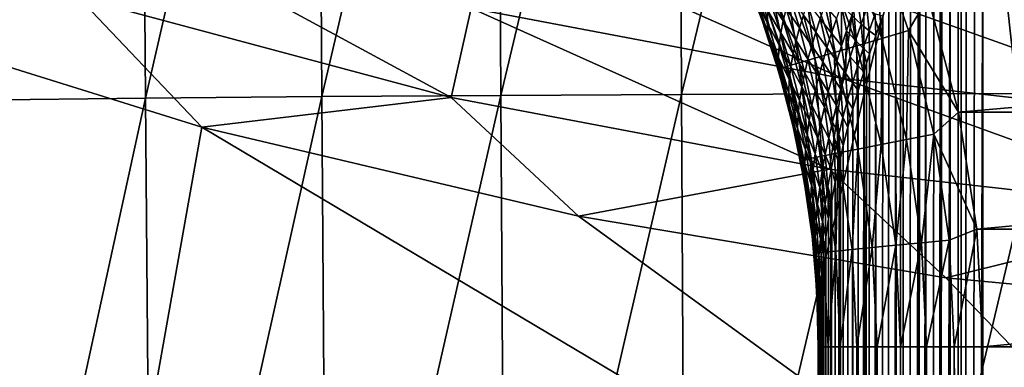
# Model space of a CAD drawing. Header units: metres. Extents: x -105 to 105, y -68 to 103.
# Tile 221 of 256: x -7.68 to -2.9, y 18.58 to 20.27. Entities that reach past the tile are written whole.
import ezdxf

# ---------------------------------------------------------------- set-up
doc = ezdxf.new("R2010")
doc.units = ezdxf.units.M
doc.layers.add('solid_FIT-BATH-150_SW0001', color=7, linetype='CONTINUOUS')
doc.layers.add('solid_FIT-BATH-150_SW0001_01', color=7, linetype='CONTINUOUS')

msp = doc.modelspace()

# ---------------------------------------------------------------- linework, layer by layer
at = {"layer": 'solid_FIT-BATH-150_SW0001'}
for points in [[(-7.943678, 23.49818, -16.820822), (-7.097197, 23.508335, -16.935984), (-7.913251, 19.874887, -16.101894)], [(-7.097197, 23.508335, -16.935984), (-7.070155, 19.884268, -16.213219), (-7.913251, 19.874887, -16.101894)], [(-7.097197, 23.508335, -16.935984), (-6.236681, 23.516495, -17.027842), (-7.070155, 19.884268, -16.213219)], [(-6.236681, 23.516495, -17.027842), (-6.21305, 19.891808, -16.301992), (-7.070155, 19.884268, -16.213219)], [(-6.236681, 23.516495, -17.027842), (-5.363842, 23.522774, -17.098143), (-6.21305, 19.891808, -16.301992)], [(-5.363842, 23.522774, -17.098143), (-5.343644, 19.89761, -16.369928), (-6.21305, 19.891808, -16.301992)], [(-5.363842, 23.522774, -17.098143), (-4.481039, 23.527409, -17.149679), (-5.343644, 19.89761, -16.369928)], [(-4.481039, 23.527409, -17.149679), (-4.464282, 19.901892, -16.419725), (-5.343644, 19.89761, -16.369928)], [(-4.481039, 23.527409, -17.149679), (-3.590696, 23.530645, -17.185349), (-4.464282, 19.901892, -16.419725)], [(-3.590696, 23.530645, -17.185349), (-3.577376, 19.904884, -16.454187), (-4.464282, 19.901892, -16.419725)], [(-3.590696, 23.530645, -17.185349), (-2.69524, 23.532732, -17.20805), (-3.577376, 19.904884, -16.454187)], [(-2.69524, 23.532732, -17.20805), (-2.685336, 19.906815, -16.47612), (-3.577376, 19.904884, -16.454187)], [(-3.138919, -33.664112, 59.808655), (-3, 21.43195, 59.796501), (-3, -33.664112, 59.796501)], [(-3.039345, 21.345621, 59.79747), (-3, 21.43195, 59.796501), (-3.138919, -33.664112, 59.808655)], [(3, -33.664112, 59.796501), (-3, 21.43195, 59.796501), (-1.503199, 21.284964, 59.796501)], [(3, -33.664112, 59.796501), (-3, -33.664112, 59.796501), (-3, 21.43195, 59.796501)], [(-3.079806, 21.25662, 59.800491), (-3.039345, 21.345621, 59.79747), (-3.138919, -33.664112, 59.808655)], [(-3.104392, 21.202333, 59.803341), (-3.079806, 21.25662, 59.800491), (-3.138919, -33.664112, 59.808655)], [(-3.120061, 21.167622, 59.805561), (-3.104392, 21.202333, 59.803341), (-3.138919, -33.664112, 59.808655)], [(-3.160007, 21.078621, 59.812668), (-3.120061, 21.167622, 59.805561), (-3.138919, -33.664112, 59.808655)], [(-3.160007, 21.078621, 59.812668), (-3.138919, -33.664112, 59.808655), (-3.273747, -33.664112, 59.844795)], [(-3.199542, 20.989618, 59.821785), (-3.160007, 21.078621, 59.812668), (-3.273747, -33.664112, 59.844795)], [(-8.388124, 20.238693, 16.076338), (-7.394466, 20.372494, 16.101923), (-9.165602, 20.994112, 16.107395)], [(-3.207005, 20.972694, 59.823746), (-3.199542, 20.989618, 59.821785), (-3.273747, -33.664112, 59.844795)], [(-3.238563, 20.90062, 59.832901), (-3.207005, 20.972694, 59.823746), (-3.273747, -33.664112, 59.844795)], [(-3.27697, 20.811617, 59.845978), (-3.238563, 20.90062, 59.832901), (-3.273747, -33.664112, 59.844795)], [(-7.394466, 20.372494, 16.101923), (-5.584608, 19.8869, 16.097593), (-7.265353, 20.798176, 16.18121)], [(-5.584608, 19.8869, 16.097593), (-5.487766, 20.320894, 16.177002), (-7.265353, 20.798176, 16.18121)], [(-3.618986, 20.40415, 16.301832), (-1.823232, 20.202555, 16.300066), (-3.559834, 20.81053, 16.475449)], [(-1.823232, 20.202555, 16.300066), (-1.793335, 20.612017, 16.473705), (-3.559834, 20.81053, 16.475449)], [(-3.27697, 20.811617, 59.845978), (-3.273747, -33.664112, 59.844795), (-3.400242, -33.664112, 59.90382)], [(-3.306085, 20.743034, 59.857372), (-3.27697, 20.811617, 59.845978), (-3.400242, -33.664112, 59.90382)], [(-5.487766, 20.320894, 16.177002), (-3.681095, 19.978985, 16.173971), (-5.394389, 20.74041, 16.304796)], [(-3.681095, 19.978985, 16.173971), (-3.618986, 20.40415, 16.301832), (-5.394389, 20.74041, 16.304796)], [(-3.314666, 20.722614, 59.860985), (-3.306085, 20.743034, 59.857372), (-3.400242, -33.664112, 59.90382)], [(-3.658353, 20.652924, 72.748207), (-3.491257, 20.174715, 72.748207), (-3.533352, 20.703457, 72.784348)], [(-3.533352, 20.703457, 72.784348), (-3.361987, 20.213028, 72.784348), (-3.266659, 20.375042, 72.796501)], [(-3.491257, 20.174715, 72.748207), (-3.361987, 20.213028, 72.784348), (-3.533352, 20.703457, 72.784348)], [(-3.351551, 20.633612, 59.877884), (-3.314666, 20.722614, 59.860985), (-3.400242, -33.664112, 59.90382)], [(-3.775627, 20.605515, 72.689178), (-3.612537, 20.138769, 72.689178), (-3.658353, 20.652924, 72.748207)], [(-3.612537, 20.138769, 72.689178), (-3.491257, 20.174715, 72.748207), (-3.658353, 20.652924, 72.748207)], [(-3.387532, 20.544605, 59.896629), (-3.351551, 20.633612, 59.877884), (-3.400242, -33.664112, 59.90382)], [(-3.881603, 20.562672, 72.60907), (-3.722134, 20.106287, 72.60907), (-3.775627, 20.605515, 72.689178)], [(-3.722134, 20.106287, 72.60907), (-3.612537, 20.138769, 72.689178), (-3.775627, 20.605515, 72.689178)], [(-3.973056, 20.5257, 72.510307), (-3.816711, 20.078255, 72.510307), (-3.881603, 20.562672, 72.60907)], [(-3.816711, 20.078255, 72.510307), (-3.722134, 20.106287, 72.60907), (-3.881603, 20.562672, 72.60907)], [(-3.399937, 20.513348, 59.903645), (-3.387532, 20.544605, 59.896629), (-3.400242, -33.664112, 59.90382)], [(-4.169939, 20.513206, 71.996498), (-4.13597, 20.430054, 60.5965), (-4.072755, 20.261827, 60.5965)], [(-4.072744, 20.261797, 71.996498), (-4.169939, 20.513206, 71.996498), (-4.072755, 20.261827, 60.5965)], [(-4.135134, 20.460176, 72.13446), (-4.169939, 20.513206, 71.996498), (-4.072744, 20.261797, 71.996498)], [(-4.101781, 20.47366, 72.269333), (-3.949833, 20.038801, 72.269333), (-4.047202, 20.495726, 72.395897)], [(-4.047202, 20.495726, 72.395897), (-3.893389, 20.055529, 72.395897), (-3.973056, 20.5257, 72.510307)], [(-3.949833, 20.038801, 72.269333), (-3.893389, 20.055529, 72.395897), (-4.047202, 20.495726, 72.395897)], [(-3.893389, 20.055529, 72.395897), (-3.816711, 20.078255, 72.510307), (-3.973056, 20.5257, 72.510307)], [(-3.422517, 20.455601, 59.917179), (-3.399937, 20.513348, 59.903645), (-3.400242, -33.664112, 59.90382)], [(-4.101781, 20.47366, 72.269333), (-4.135134, 20.460176, 72.13446), (-3.984325, 20.028578, 72.13446)], [(-3.984325, 20.028578, 72.13446), (-4.135134, 20.460176, 72.13446), (-4.072744, 20.261797, 71.996498)], [(-4.101781, 20.47366, 72.269333), (-3.984325, 20.028578, 72.13446), (-3.949833, 20.038801, 72.269333)], [(-3.422517, 20.455601, 59.917179), (-3.400242, -33.664112, 59.90382), (-3.514551, -33.664112, 59.983936)], [(-3.456415, 20.366594, 59.939472), (-3.422517, 20.455601, 59.917179), (-3.514551, -33.664112, 59.983936)], [(-4.105176, 20.365395, 60.530922), (-4.072755, 20.261827, 60.5965), (-4.13597, 20.430054, 60.5965)], [(-4.110039, 20.419476, 60.474384), (-4.048344, 20.25152, 60.480038), (-4.105176, 20.365395, 60.530922)], [(-4.04565, 20.308069, 60.433167), (-4.048344, 20.25152, 60.480038), (-4.110039, 20.419476, 60.474384)], [(-4.024976, 20.418398, 60.357761), (-3.970709, 20.260544, 60.363071), (-4.037427, 20.36363, 60.392845)], [(-3.955734, 20.318844, 60.330616), (-3.970709, 20.260544, 60.363071), (-4.024976, 20.418398, 60.357761)], [(-3.681095, 19.978985, 16.173971), (-1.854612, 19.774136, 16.172163), (-3.618986, 20.40415, 16.301832)], [(-1.854612, 19.774136, 16.172163), (-1.823232, 20.202555, 16.300066), (-3.618986, 20.40415, 16.301832)], [(-8.388124, 20.238693, 16.076338), (-6.796198, 19.743778, 16.071878), (-7.394466, 20.372494, 16.101923)], [(-6.796198, 19.743778, 16.071878), (-5.584608, 19.8869, 16.097593), (-7.394466, 20.372494, 16.101923)], [(-4.105176, 20.365395, 60.530922), (-4.043744, 20.193676, 60.53442), (-4.072755, 20.261827, 60.5965)], [(-4.048344, 20.25152, 60.480038), (-4.043744, 20.193676, 60.53442), (-4.105176, 20.365395, 60.530922)], [(-4.037427, 20.36363, 60.392845), (-3.982534, 20.201628, 60.398952), (-4.04565, 20.308069, 60.433167)], [(-3.970709, 20.260544, 60.363071), (-3.982534, 20.201628, 60.398952), (-4.037427, 20.36363, 60.392845)], [(-3.938222, 20.376577, 60.300564), (-3.891243, 20.225557, 60.302662), (-3.955734, 20.318844, 60.330616)], [(-3.872433, 20.287115, 60.272663), (-3.891243, 20.225557, 60.302662), (-3.938222, 20.376577, 60.300564)], [(-3.851849, 20.348207, 60.243679), (-3.812212, 20.204699, 60.24231), (-3.872433, 20.287115, 60.272663)], [(-3.790843, 20.269894, 60.212635), (-3.812212, 20.204699, 60.24231), (-3.851849, 20.348207, 60.243679)], [(-3.609631, 20.359186, 60.057022), (-3.592223, 20.242872, 60.050213), (-3.636838, 20.285477, 60.085247)], [(-3.563941, 20.321604, 60.022472), (-3.592223, 20.242872, 60.050213), (-3.609631, 20.359186, 60.057022)], [(-3.486953, 20.283638, 59.961777), (-3.456415, 20.366594, 59.939472), (-3.514551, -33.664112, 59.983936)], [(-3.361987, 20.213028, 72.784348), (-3.118485, 19.815269, 72.796501), (-3.266659, 20.375042, 72.796501)], [(-5.584608, 19.8869, 16.097593), (-3.745571, 19.53912, 16.094471), (-5.487766, 20.320894, 16.177002)], [(-3.745571, 19.53912, 16.094471), (-3.681095, 19.978985, 16.173971), (-5.487766, 20.320894, 16.177002)], [(-4.04565, 20.308069, 60.433167), (-3.99035, 20.141989, 60.439388), (-4.048344, 20.25152, 60.480038)], [(-3.982534, 20.201628, 60.398952), (-3.99035, 20.141989, 60.439388), (-4.04565, 20.308069, 60.433167)], [(-3.955734, 20.318844, 60.330616), (-3.908015, 20.163517, 60.334183), (-3.970709, 20.260544, 60.363071)], [(-3.891243, 20.225557, 60.302662), (-3.908015, 20.163517, 60.334183), (-3.955734, 20.318844, 60.330616)], [(-3.767999, 20.334728, 60.183563), (-3.735788, 20.199499, 60.179279), (-3.790843, 20.269894, 60.212635)], [(-3.712271, 20.268764, 60.149624), (-3.735788, 20.199499, 60.179279), (-3.767999, 20.334728, 60.183563)], [(-3.687335, 20.337807, 60.120621), (-3.686909, 20.137722, 60.144367), (-3.712271, 20.268764, 60.149624)], [(-3.687335, 20.337807, 60.120621), (-3.662585, 20.211668, 60.11438), (-3.686909, 20.137722, 60.144367)], [(-3.636838, 20.285477, 60.085247), (-3.662585, 20.211668, 60.11438), (-3.687335, 20.337807, 60.120621)], [(-3.563941, 20.321604, 60.022472), (-3.553489, 20.210482, 60.017349), (-3.592223, 20.242872, 60.050213)], [(-3.523806, 20.294342, 59.990494), (-3.553489, 20.210482, 60.017349), (-3.563941, 20.321604, 60.022472)], [(-3.523806, 20.294342, 59.990494), (-3.520604, 20.188581, 59.989071), (-3.553489, 20.210482, 60.017349)], [(-3.523806, 20.294342, 59.990494), (-3.486953, 20.283638, 59.961777), (-3.520604, 20.188581, 59.989071)], [(-4.043744, 20.193676, 60.53442), (-4.015948, 20.091328, 60.5965), (-4.072755, 20.261827, 60.5965)], [(-4.072744, 20.261797, 71.996498), (-4.072755, 20.261827, 60.5965), (-4.015948, 20.091328, 60.5965)], [(-3.989966, 20.005278, 71.996498), (-4.072744, 20.261797, 71.996498), (-4.015948, 20.091328, 60.5965)], [(-3.984325, 20.028578, 72.13446), (-4.072744, 20.261797, 71.996498), (-3.989966, 20.005278, 71.996498)], [(-4.048344, 20.25152, 60.480038), (-3.99299, 20.081465, 60.485413), (-4.043744, 20.193676, 60.53442)], [(-3.99035, 20.141989, 60.439388), (-3.99299, 20.081465, 60.485413), (-4.048344, 20.25152, 60.480038)], [(-3.970709, 20.260544, 60.363071), (-3.922353, 20.100964, 60.367908), (-3.982534, 20.201628, 60.398952)], [(-3.908015, 20.163517, 60.334183), (-3.922353, 20.100964, 60.367908), (-3.970709, 20.260544, 60.363071)], [(-3.872433, 20.287115, 60.272663), (-3.832025, 20.13912, 60.272785), (-3.891243, 20.225557, 60.302662)], [(-3.812212, 20.204699, 60.24231), (-3.832025, 20.13912, 60.272785), (-3.872433, 20.287115, 60.272663)], [(-3.790843, 20.269894, 60.212635), (-3.757896, 20.129967, 60.209618), (-3.812212, 20.204699, 60.24231)], [(-3.735788, 20.199499, 60.179279), (-3.757896, 20.129967, 60.209618), (-3.790843, 20.269894, 60.212635)], [(-3.712271, 20.268764, 60.149624), (-3.686909, 20.137722, 60.144367), (-3.735788, 20.199499, 60.179279)], [(-3.636838, 20.285477, 60.085247), (-3.619047, 20.164099, 60.079105), (-3.662585, 20.211668, 60.11438)], [(-3.592223, 20.242872, 60.050213), (-3.619047, 20.164099, 60.079105), (-3.636838, 20.285477, 60.085247)], [(-3.520604, 20.188581, 59.989071), (-3.486953, 20.283638, 59.961777), (-3.514551, -33.664112, 59.983936)], [(-15.038146, 15.678449, 16.034233), (-7.519073, 15.67835, 16.032923), (-8.388124, 20.238693, 16.076338)], [(-7.519073, 15.67835, 16.032923), (-6.796198, 19.743778, 16.071878), (-8.388124, 20.238693, 16.076338)], [(-3.982534, 20.201628, 60.398952), (-3.933695, 20.037851, 60.404644), (-3.99035, 20.141989, 60.439388)], [(-3.922353, 20.100964, 60.367908), (-3.933695, 20.037851, 60.404644), (-3.982534, 20.201628, 60.398952)], [(-3.891243, 20.225557, 60.302662), (-3.850125, 20.073137, 60.304337), (-3.908015, 20.163517, 60.334183)], [(-3.832025, 20.13912, 60.272785), (-3.850125, 20.073137, 60.304337), (-3.891243, 20.225557, 60.302662)], [(-3.812212, 20.204699, 60.24231), (-3.778566, 20.060144, 60.240723), (-3.832025, 20.13912, 60.272785)], [(-3.757896, 20.129967, 60.209618), (-3.778566, 20.060144, 60.240723), (-3.812212, 20.204699, 60.24231)], [(-3.735788, 20.199499, 60.179279), (-3.709836, 20.063614, 60.175182), (-3.757896, 20.129967, 60.209618)], [(-3.686909, 20.137722, 60.144367), (-3.709836, 20.063614, 60.175182), (-3.735788, 20.199499, 60.179279)], [(-3.662585, 20.211668, 60.11438), (-3.66839, 20.006348, 60.140076), (-3.686909, 20.137722, 60.144367)], [(-3.662585, 20.211668, 60.11438), (-3.644432, 20.085266, 60.109081), (-3.66839, 20.006348, 60.140076)], [(-3.619047, 20.164099, 60.079105), (-3.644432, 20.085266, 60.109081), (-3.662585, 20.211668, 60.11438)], [(-3.592223, 20.242872, 60.050213), (-3.581747, 20.126617, 60.045589), (-3.619047, 20.164099, 60.079105)], [(-3.553489, 20.210482, 60.017349), (-3.581747, 20.126617, 60.045589), (-3.592223, 20.242872, 60.050213)], [(-3.553489, 20.210482, 60.017349), (-3.550731, 20.099577, 60.016247), (-3.581747, 20.126617, 60.045589)], [(-3.553489, 20.210482, 60.017349), (-3.520604, 20.188581, 59.989071), (-3.550731, 20.099577, 60.016247)], [(-3.491257, 20.174715, 72.748207), (-3.370791, 19.682684, 72.748207), (-3.361987, 20.213028, 72.784348)], [(-3.370791, 19.682684, 72.748207), (-3.238442, 19.708426, 72.784348), (-3.361987, 20.213028, 72.784348)], [(-3.361987, 20.213028, 72.784348), (-3.238442, 19.708426, 72.784348), (-3.118485, 19.815269, 72.796501)], [(-4.043744, 20.193676, 60.53442), (-3.9889, 20.019802, 60.537758), (-4.015948, 20.091328, 60.5965)], [(-3.99299, 20.081465, 60.485413), (-3.9889, 20.019802, 60.537758), (-4.043744, 20.193676, 60.53442)], [(-3.908015, 20.163517, 60.334183), (-3.866263, 20.006731, 60.337368), (-3.922353, 20.100964, 60.367908)], [(-3.850125, 20.073137, 60.304337), (-3.866263, 20.006731, 60.337368), (-3.908015, 20.163517, 60.334183)], [(-3.619047, 20.164099, 60.079105), (-3.608558, 20.042736, 60.075142), (-3.644432, 20.085266, 60.109081)], [(-3.581747, 20.126617, 60.045589), (-3.608558, 20.042736, 60.075142), (-3.619047, 20.164099, 60.079105)], [(-3.520604, 20.188581, 59.989071), (-3.514551, -33.664112, 59.983936), (-3.613194, -33.664112, 60.082699)], [(-3.550731, 20.099577, 60.016247), (-3.520604, 20.188581, 59.989071), (-3.613194, -33.664112, 60.082699)], [(-3.612537, 20.138769, 72.689178), (-3.494959, 19.658535, 72.689178), (-3.491257, 20.174715, 72.748207)], [(-3.494959, 19.658535, 72.689178), (-3.370791, 19.682684, 72.748207), (-3.491257, 20.174715, 72.748207)], [(-3.99035, 20.141989, 60.439388), (-3.941273, 19.974092, 60.445251), (-3.99299, 20.081465, 60.485413)], [(-3.933695, 20.037851, 60.404644), (-3.941273, 19.974092, 60.445251), (-3.99035, 20.141989, 60.439388)], [(-3.922353, 20.100964, 60.367908), (-3.880075, 19.939875, 60.372383), (-3.933695, 20.037851, 60.404644)], [(-3.866263, 20.006731, 60.337368), (-3.880075, 19.939875, 60.372383), (-3.922353, 20.100964, 60.367908)], [(-3.832025, 20.13912, 60.272785), (-3.797715, 19.990007, 60.272732), (-3.850125, 20.073137, 60.304337)], [(-3.778566, 20.060144, 60.240723), (-3.797715, 19.990007, 60.272732), (-3.832025, 20.13912, 60.272785)], [(-3.816711, 20.078255, 72.510307), (-3.703995, 19.61788, 72.510307), (-3.722134, 20.106287, 72.60907)], [(-3.757896, 20.129967, 60.209618), (-3.731361, 19.989307, 60.206841), (-3.778566, 20.060144, 60.240723)], [(-3.709836, 20.063614, 60.175182), (-3.731361, 19.989307, 60.206841), (-3.757896, 20.129967, 60.209618)], [(-3.722134, 20.106287, 72.60907), (-3.607166, 19.636713, 72.60907), (-3.612537, 20.138769, 72.689178)], [(-3.703995, 19.61788, 72.510307), (-3.607166, 19.636713, 72.60907), (-3.722134, 20.106287, 72.60907)], [(-3.686909, 20.137722, 60.144367), (-3.66839, 20.006348, 60.140076), (-3.709836, 20.063614, 60.175182)], [(-3.607166, 19.636713, 72.60907), (-3.494959, 19.658535, 72.689178), (-3.612537, 20.138769, 72.689178)], [(-3.581747, 20.126617, 60.045589), (-3.579441, 20.010572, 60.044914), (-3.608558, 20.042736, 60.075142)], [(-3.581747, 20.126617, 60.045589), (-3.550731, 20.099577, 60.016247), (-3.565638, 20.053926, 60.030769)], [(-3.581747, 20.126617, 60.045589), (-3.565638, 20.053926, 60.030769), (-3.579441, 20.010572, 60.044914)], [(-3.9889, 20.019802, 60.537758), (-3.965631, 19.9188, 60.5965), (-4.015948, 20.091328, 60.5965)], [(-3.989966, 20.005278, 71.996498), (-4.015948, 20.091328, 60.5965), (-3.965631, 19.9188, 60.5965)], [(-3.99299, 20.081465, 60.485413), (-3.944063, 19.90955, 60.490509), (-3.9889, 20.019802, 60.537758)], [(-3.941273, 19.974092, 60.445251), (-3.944063, 19.90955, 60.490509), (-3.99299, 20.081465, 60.485413)], [(-3.949833, 20.038801, 72.269333), (-3.840287, 19.591373, 72.269333), (-3.893389, 20.055529, 72.395897)], [(-3.893389, 20.055529, 72.395897), (-3.782499, 19.602613, 72.395897), (-3.816711, 20.078255, 72.510307)], [(-3.840287, 19.591373, 72.269333), (-3.782499, 19.602613, 72.395897), (-3.893389, 20.055529, 72.395897)], [(-3.850125, 20.073137, 60.304337), (-3.815194, 19.919537, 60.305855), (-3.866263, 20.006731, 60.337368)], [(-3.797715, 19.990007, 60.272732), (-3.815194, 19.919537, 60.305855), (-3.850125, 20.073137, 60.304337)], [(-3.782499, 19.602613, 72.395897), (-3.703995, 19.61788, 72.510307), (-3.816711, 20.078255, 72.510307)], [(-3.778566, 20.060144, 60.240723), (-3.751448, 19.914783, 60.239391), (-3.797715, 19.990007, 60.272732)], [(-3.731361, 19.989307, 60.206841), (-3.751448, 19.914783, 60.239391), (-3.778566, 20.060144, 60.240723)], [(-3.709836, 20.063614, 60.175182), (-3.690922, 19.927324, 60.172054), (-3.731361, 19.989307, 60.206841)], [(-3.66839, 20.006348, 60.140076), (-3.690922, 19.927324, 60.172054), (-3.709836, 20.063614, 60.175182)], [(-3.644432, 20.085266, 60.109081), (-3.6339, 19.95883, 60.105919), (-3.66839, 20.006348, 60.140076)], [(-3.608558, 20.042736, 60.075142), (-3.6339, 19.95883, 60.105919), (-3.644432, 20.085266, 60.109081)], [(-3.565638, 20.053926, 60.030769), (-3.550731, 20.099577, 60.016247), (-3.613194, -33.664112, 60.082699)], [(-3.579441, 20.010572, 60.044914), (-3.565638, 20.053926, 60.030769), (-3.613194, -33.664112, 60.082699)], [(-3.984325, 20.028578, 72.13446), (-3.989966, 20.005278, 71.996498), (-3.921873, 19.744476, 71.996498)], [(-3.989966, 20.005278, 71.996498), (-3.965631, 19.9188, 60.5965), (-3.921877, 19.744492, 60.5965)], [(-3.921873, 19.744476, 71.996498), (-3.989966, 20.005278, 71.996498), (-3.921877, 19.744492, 60.5965)], [(-3.9889, 20.019802, 60.537758), (-3.940729, 19.844025, 60.540936), (-3.965631, 19.9188, 60.5965)], [(-3.944063, 19.90955, 60.490509), (-3.940729, 19.844025, 60.540936), (-3.9889, 20.019802, 60.537758)], [(-3.949833, 20.038801, 72.269333), (-3.984325, 20.028578, 72.13446), (-3.875601, 19.584505, 72.13446)], [(-3.875601, 19.584505, 72.13446), (-3.984325, 20.028578, 72.13446), (-3.921873, 19.744476, 71.996498)], [(-3.949833, 20.038801, 72.269333), (-3.875601, 19.584505, 72.13446), (-3.840287, 19.591373, 72.269333)], [(-3.933695, 20.037851, 60.404644), (-3.891061, 19.872524, 60.409981), (-3.941273, 19.974092, 60.445251)], [(-3.880075, 19.939875, 60.372383), (-3.891061, 19.872524, 60.409981), (-3.933695, 20.037851, 60.404644)], [(-3.866263, 20.006731, 60.337368), (-3.830776, 19.848709, 60.340374), (-3.880075, 19.939875, 60.372383)], [(-3.815194, 19.919537, 60.305855), (-3.830776, 19.848709, 60.340374), (-3.866263, 20.006731, 60.337368)], [(-3.66839, 20.006348, 60.140076), (-3.657753, 19.874882, 60.137859), (-3.690922, 19.927324, 60.172054)], [(-3.6339, 19.95883, 60.105919), (-3.657753, 19.874882, 60.137859), (-3.66839, 20.006348, 60.140076)], [(-3.608558, 20.042736, 60.075142), (-3.606661, 19.92157, 60.075001), (-3.6339, 19.95883, 60.105919)], [(-3.606661, 19.92157, 60.075001), (-3.579441, 20.010572, 60.044914), (-3.613194, -33.664112, 60.082699)], [(-3.608558, 20.042736, 60.075142), (-3.579441, 20.010572, 60.044914), (-3.606661, 19.92157, 60.075001)], [(-3.941273, 19.974092, 60.445251), (-3.898553, 19.804607, 60.450779), (-3.944063, 19.90955, 60.490509)], [(-3.891061, 19.872524, 60.409981), (-3.898553, 19.804607, 60.450779), (-3.941273, 19.974092, 60.445251)], [(-3.797715, 19.990007, 60.272732), (-3.770015, 19.840019, 60.272915), (-3.815194, 19.919537, 60.305855)], [(-3.751448, 19.914783, 60.239391), (-3.770015, 19.840019, 60.272915), (-3.797715, 19.990007, 60.272732)], [(-3.731361, 19.989307, 60.206841), (-3.712008, 19.848171, 60.205006), (-3.751448, 19.914783, 60.239391)], [(-3.745571, 19.53912, 16.094471), (-1.887176, 19.33087, 16.092609), (-3.681095, 19.978985, 16.173971)], [(-3.690922, 19.927324, 60.172054), (-3.712008, 19.848171, 60.205006), (-3.731361, 19.989307, 60.206841)], [(-1.887176, 19.33087, 16.092609), (-1.854612, 19.774136, 16.172163), (-3.681095, 19.978985, 16.173971)], [(-3.6339, 19.95883, 60.105919), (-3.63232, 19.832569, 60.10643), (-3.657753, 19.874882, 60.137859)], [(-3.6339, 19.95883, 60.105919), (-3.606661, 19.92157, 60.075001), (-3.63232, 19.832569, 60.10643)], [(-3.940729, 19.844025, 60.540936), (-3.921877, 19.744492, 60.5965), (-3.965631, 19.9188, 60.5965)], [(-3.944063, 19.90955, 60.490509), (-3.90168, 19.736019, 60.495319), (-3.940729, 19.844025, 60.540936)], [(-3.898553, 19.804607, 60.450779), (-3.90168, 19.736019, 60.495319), (-3.944063, 19.90955, 60.490509)], [(-3.880075, 19.939875, 60.372383), (-3.844143, 19.777502, 60.376637), (-3.891061, 19.872524, 60.409981)], [(-3.830776, 19.848709, 60.340374), (-3.844143, 19.777502, 60.376637), (-3.880075, 19.939875, 60.372383)], [(-3.815194, 19.919537, 60.305855), (-3.786929, 19.764994, 60.307549), (-3.830776, 19.848709, 60.340374)], [(-3.770015, 19.840019, 60.272915), (-3.786929, 19.764994, 60.307549), (-3.815194, 19.919537, 60.305855)], [(-3.751448, 19.914783, 60.239391), (-3.731606, 19.768873, 60.238926), (-3.770015, 19.840019, 60.272915)], [(-3.712008, 19.848171, 60.205006), (-3.731606, 19.768873, 60.238926), (-3.751448, 19.914783, 60.239391)], [(-3.690922, 19.927324, 60.172054), (-3.680088, 19.790884, 60.170902), (-3.712008, 19.848171, 60.205006)], [(-3.657753, 19.874882, 60.137859), (-3.680088, 19.790884, 60.170902), (-3.690922, 19.927324, 60.172054)], [(-3.63232, 19.832569, 60.10643), (-3.606661, 19.92157, 60.075001), (-3.613194, -33.664112, 60.082699)], [(-7.913251, 19.874887, -16.101894), (-7.070155, 19.884268, -16.213219), (-7.879523, 16.18121, -15.409992)], [(-7.070155, 19.884268, -16.213219), (-7.040104, 16.189447, -15.517645), (-7.879523, 16.18121, -15.409992)], [(-7.070155, 19.884268, -16.213219), (-6.21305, 19.891808, -16.301992), (-7.040104, 16.189447, -15.517645)], [(-6.21305, 19.891808, -16.301992), (-6.186714, 16.19607, -15.603465), (-7.040104, 16.189447, -15.517645)], [(-6.796198, 19.743778, 16.071878), (-4.965654, 19.310102, 16.067932), (-5.584608, 19.8869, 16.097593)], [(-6.21305, 19.891808, -16.301992), (-5.343644, 19.89761, -16.369928), (-6.186714, 16.19607, -15.603465)], [(-5.343644, 19.89761, -16.369928), (-5.321054, 16.201166, -15.669129), (-6.186714, 16.19607, -15.603465)], [(-4.965654, 19.310102, 16.067932), (-3.745571, 19.53912, 16.094471), (-5.584608, 19.8869, 16.097593)], [(-5.343644, 19.89761, -16.369928), (-4.464282, 19.901892, -16.419725), (-5.321054, 16.201166, -15.669129)], [(-4.464282, 19.901892, -16.419725), (-4.445459, 16.204929, -15.717257), (-5.321054, 16.201166, -15.669129)], [(-4.464282, 19.901892, -16.419725), (-3.577376, 19.904884, -16.454187), (-4.445459, 16.204929, -15.717257)], [(-3.577376, 19.904884, -16.454187), (-3.562324, 16.20756, -15.750559), (-4.445459, 16.204929, -15.717257)], [(-3.891061, 19.872524, 60.409981), (-3.854866, 19.705875, 60.415047), (-3.898553, 19.804607, 60.450779)], [(-3.844143, 19.777502, 60.376637), (-3.854866, 19.705875, 60.415047), (-3.891061, 19.872524, 60.409981)], [(-3.657753, 19.874882, 60.137859), (-3.656353, 19.743568, 60.139118), (-3.680088, 19.790884, 60.170902)], [(-3.657753, 19.874882, 60.137859), (-3.63232, 19.832569, 60.10643), (-3.656353, 19.743568, 60.139118)], [(-3.577376, 19.904884, -16.454187), (-2.685336, 19.906815, -16.47612), (-3.562324, 16.20756, -15.750559)], [(-2.685336, 19.906815, -16.47612), (-2.674043, 16.209257, -15.771748), (-3.562324, 16.20756, -15.750559)], [(-3.940729, 19.844025, 60.540936), (-3.899328, 19.666603, 60.543934), (-3.921877, 19.744492, 60.5965)], [(-3.90168, 19.736019, 60.495319), (-3.899328, 19.666603, 60.543934), (-3.940729, 19.844025, 60.540936)], [(-3.830776, 19.848709, 60.340374), (-3.801996, 19.689692, 60.343456), (-3.844143, 19.777502, 60.376637)], [(-3.786929, 19.764994, 60.307549), (-3.801996, 19.689692, 60.343456), (-3.830776, 19.848709, 60.340374)], [(-3.770015, 19.840019, 60.272915), (-3.749641, 19.689413, 60.273853), (-3.786929, 19.764994, 60.307549)], [(-3.731606, 19.768873, 60.238926), (-3.749641, 19.689413, 60.273853), (-3.770015, 19.840019, 60.272915)], [(-3.712008, 19.848171, 60.205006), (-3.700869, 19.706825, 60.204998), (-3.731606, 19.768873, 60.238926)], [(-3.680088, 19.790884, 60.170902), (-3.700869, 19.706825, 60.204998), (-3.712008, 19.848171, 60.205006)], [(-3.63232, 19.832569, 60.10643), (-3.613194, -33.664112, 60.082699), (-3.693169, -33.664112, 60.197105)], [(-3.656353, 19.743568, 60.139118), (-3.63232, 19.832569, 60.10643), (-3.693169, -33.664112, 60.197105)], [(-3.238442, 19.708426, 72.784348), (-3.029448, 19.247725, 72.796501), (-3.118485, 19.815269, 72.796501)], [(-3.898553, 19.804607, 60.450779), (-3.862389, 19.633776, 60.456009), (-3.90168, 19.736019, 60.495319)], [(-3.854866, 19.705875, 60.415047), (-3.862389, 19.633776, 60.456009), (-3.898553, 19.804607, 60.450779)], [(-3.844143, 19.777502, 60.376637), (-3.814953, 19.614088, 60.380848), (-3.854866, 19.705875, 60.415047)], [(-3.801996, 19.689692, 60.343456), (-3.814953, 19.614088, 60.380848), (-3.844143, 19.777502, 60.376637)], [(-3.731606, 19.768873, 60.238926), (-3.720049, 19.62269, 60.240105), (-3.749641, 19.689413, 60.273853)], [(-3.700869, 19.706825, 60.204998), (-3.720049, 19.62269, 60.240105), (-3.731606, 19.768873, 60.238926)], [(-3.680088, 19.790884, 60.170902), (-3.678698, 19.654568, 60.172981), (-3.700869, 19.706825, 60.204998)], [(-3.680088, 19.790884, 60.170902), (-3.656353, 19.743568, 60.139118), (-3.678698, 19.654568, 60.172981)], [(-7.519073, 15.67835, 16.032923), (0, 15.701604, 16.032978), (-6.796198, 19.743778, 16.071878)], [(0, 15.701604, 16.032978), (-4.965654, 19.310102, 16.067932), (-6.796198, 19.743778, 16.071878)], [(-3.899328, 19.666603, 60.543934), (-3.884747, 19.568653, 60.5965), (-3.921877, 19.744492, 60.5965)], [(-3.921873, 19.744476, 71.996498), (-3.921877, 19.744492, 60.5965), (-3.884747, 19.568653, 60.5965)], [(-3.868683, 19.480232, 71.996498), (-3.921873, 19.744476, 71.996498), (-3.884747, 19.568653, 60.5965)], [(-3.875601, 19.584505, 72.13446), (-3.921873, 19.744476, 71.996498), (-3.868683, 19.480232, 71.996498)], [(-3.90168, 19.736019, 60.495319), (-3.866, 19.561121, 60.499851), (-3.899328, 19.666603, 60.543934)], [(-3.862389, 19.633776, 60.456009), (-3.866, 19.561121, 60.499851), (-3.90168, 19.736019, 60.495319)], [(-3.786929, 19.764994, 60.307549), (-3.766005, 19.609774, 60.309834), (-3.801996, 19.689692, 60.343456)], [(-3.749641, 19.689413, 60.273853), (-3.766005, 19.609774, 60.309834), (-3.786929, 19.764994, 60.307549)], [(-3.678698, 19.654568, 60.172981), (-3.656353, 19.743568, 60.139118), (-3.693169, -33.664112, 60.197105)], [(-3.854866, 19.705875, 60.415047), (-3.825455, 19.538155, 60.419956), (-3.862389, 19.633776, 60.456009)], [(-3.814953, 19.614088, 60.380848), (-3.825455, 19.538155, 60.419956), (-3.854866, 19.705875, 60.415047)], [(-3.801996, 19.689692, 60.343456), (-3.780544, 19.529942, 60.346939), (-3.814953, 19.614088, 60.380848)], [(-3.766005, 19.609774, 60.309834), (-3.780544, 19.529942, 60.346939), (-3.801996, 19.689692, 60.343456)], [(-3.749641, 19.689413, 60.273853), (-3.737564, 19.538477, 60.276196), (-3.766005, 19.609774, 60.309834)], [(-3.720049, 19.62269, 60.240105), (-3.737564, 19.538477, 60.276196), (-3.749641, 19.689413, 60.273853)], [(-3.700869, 19.706825, 60.204998), (-3.699297, 19.565563, 60.207935), (-3.720049, 19.62269, 60.240105)], [(-3.700869, 19.706825, 60.204998), (-3.678698, 19.654568, 60.172981), (-3.692791, 19.594517, 60.196449)], [(-3.700869, 19.706825, 60.204998), (-3.692791, 19.594517, 60.196449), (-3.699297, 19.565563, 60.207935)], [(-3.494959, 19.658535, 72.689178), (-3.423976, 19.169239, 72.689178), (-3.370791, 19.682684, 72.748207)], [(-3.423976, 19.169239, 72.689178), (-3.298064, 19.18137, 72.748207), (-3.370791, 19.682684, 72.748207)], [(-3.370791, 19.682684, 72.748207), (-3.298064, 19.18137, 72.748207), (-3.238442, 19.708426, 72.784348)], [(-3.298064, 19.18137, 72.748207), (-3.163857, 19.1943, 72.784348), (-3.238442, 19.708426, 72.784348)], [(-3.238442, 19.708426, 72.784348), (-3.163857, 19.1943, 72.784348), (-3.029448, 19.247725, 72.796501)], [(-3.899328, 19.666603, 60.543934), (-3.864812, 19.487801, 60.546741), (-3.884747, 19.568653, 60.5965)], [(-3.866, 19.561121, 60.499851), (-3.864812, 19.487801, 60.546741), (-3.899328, 19.666603, 60.543934)], [(-3.862389, 19.633776, 60.456009), (-3.833066, 19.461849, 60.460991), (-3.866, 19.561121, 60.499851)], [(-3.825455, 19.538155, 60.419956), (-3.833066, 19.461849, 60.460991), (-3.862389, 19.633776, 60.456009)], [(-3.720049, 19.62269, 60.240105), (-3.718098, 19.476555, 60.243889), (-3.737564, 19.538477, 60.276196)], [(-3.720049, 19.62269, 60.240105), (-3.699297, 19.565563, 60.207935), (-3.718098, 19.476555, 60.243889)], [(-3.703995, 19.61788, 72.510307), (-3.635947, 19.148819, 72.510307), (-3.607166, 19.636713, 72.60907)], [(-3.692791, 19.594517, 60.196449), (-3.678698, 19.654568, 60.172981), (-3.693169, -33.664112, 60.197105)], [(-3.635947, 19.148819, 72.510307), (-3.537758, 19.158278, 72.60907), (-3.607166, 19.636713, 72.60907)], [(-3.607166, 19.636713, 72.60907), (-3.537758, 19.158278, 72.60907), (-3.494959, 19.658535, 72.689178)], [(-3.537758, 19.158278, 72.60907), (-3.423976, 19.169239, 72.689178), (-3.494959, 19.658535, 72.689178)], [(-3.840287, 19.591373, 72.269333), (-3.875601, 19.584505, 72.13446), (-3.809962, 19.132053, 72.13446)], [(-3.875601, 19.584505, 72.13446), (-3.868683, 19.480232, 71.996498), (-3.830567, 19.213396, 71.996498)], [(-3.809962, 19.132053, 72.13446), (-3.875601, 19.584505, 72.13446), (-3.830567, 19.213396, 71.996498)], [(-3.840287, 19.591373, 72.269333), (-3.774153, 19.135504, 72.269333), (-3.782499, 19.602613, 72.395897)], [(-3.840287, 19.591373, 72.269333), (-3.809962, 19.132053, 72.13446), (-3.774153, 19.135504, 72.269333)], [(-3.814953, 19.614088, 60.380848), (-3.793062, 19.449902, 60.385246), (-3.825455, 19.538155, 60.419956)], [(-3.780544, 19.529942, 60.346939), (-3.793062, 19.449902, 60.385246), (-3.814953, 19.614088, 60.380848)], [(-3.782499, 19.602613, 72.395897), (-3.715553, 19.14115, 72.395897), (-3.703995, 19.61788, 72.510307)], [(-3.774153, 19.135504, 72.269333), (-3.715553, 19.14115, 72.395897), (-3.782499, 19.602613, 72.395897)], [(-3.766005, 19.609774, 60.309834), (-3.753335, 19.454168, 60.31324), (-3.780544, 19.529942, 60.346939)], [(-3.737564, 19.538477, 60.276196), (-3.753335, 19.454168, 60.31324), (-3.766005, 19.609774, 60.309834)], [(-3.715553, 19.14115, 72.395897), (-3.635947, 19.148819, 72.510307), (-3.703995, 19.61788, 72.510307)], [(-3.699297, 19.565563, 60.207935), (-3.692791, 19.594517, 60.196449), (-3.693169, -33.664112, 60.197105)], [(-4.965654, 19.310102, 16.067932), (-3.179797, 19.011217, 16.065207), (-3.745571, 19.53912, 16.094471)], [(-3.864812, 19.487801, 60.546741), (-3.854296, 19.391539, 60.5965), (-3.884747, 19.568653, 60.5965)], [(-3.868683, 19.480232, 71.996498), (-3.884747, 19.568653, 60.5965), (-3.854296, 19.391539, 60.5965)], [(-3.866, 19.561121, 60.499851), (-3.837242, 19.385117, 60.504116), (-3.864812, 19.487801, 60.546741)], [(-3.833066, 19.461849, 60.460991), (-3.837242, 19.385117, 60.504116), (-3.866, 19.561121, 60.499851)], [(-3.825455, 19.538155, 60.419956), (-3.803309, 19.369629, 60.424843), (-3.833066, 19.461849, 60.460991)], [(-3.793062, 19.449902, 60.385246), (-3.803309, 19.369629, 60.424843), (-3.825455, 19.538155, 60.419956)], [(-3.780544, 19.529942, 60.346939), (-3.767261, 19.369762, 60.351223), (-3.793062, 19.449902, 60.385246)], [(-3.753335, 19.454168, 60.31324), (-3.767261, 19.369762, 60.351223), (-3.780544, 19.529942, 60.346939)], [(-3.737564, 19.538477, 60.276196), (-3.735052, 19.387543, 60.28075), (-3.753335, 19.454168, 60.31324)], [(-3.699297, 19.565563, 60.207935), (-3.693169, -33.664112, 60.197105), (-3.75204, -33.664112, 60.323673)], [(-3.718098, 19.476555, 60.243889), (-3.699297, 19.565563, 60.207935), (-3.75204, -33.664112, 60.323673)], [(-3.179797, 19.011217, 16.065207), (-1.887176, 19.33087, 16.092609), (-3.745571, 19.53912, 16.094471)], [(-3.737564, 19.538477, 60.276196), (-3.718098, 19.476555, 60.243889), (-3.735052, 19.387543, 60.28075)], [(-3.868683, 19.480232, 71.996498), (-3.854296, 19.391539, 60.5965), (-3.830567, 19.213398, 60.5965)], [(-3.830567, 19.213396, 71.996498), (-3.868683, 19.480232, 71.996498), (-3.830567, 19.213398, 60.5965)], [(-3.864812, 19.487801, 60.546741), (-3.83732, 19.307884, 60.549358), (-3.854296, 19.391539, 60.5965)], [(-3.837242, 19.385117, 60.504116), (-3.83732, 19.307884, 60.549358), (-3.864812, 19.487801, 60.546741)], [(-3.833066, 19.461849, 60.460991), (-3.810978, 19.289103, 60.465797), (-3.837242, 19.385117, 60.504116)], [(-3.803309, 19.369629, 60.424843), (-3.810978, 19.289103, 60.465797), (-3.833066, 19.461849, 60.460991)], [(-3.793062, 19.449902, 60.385246), (-3.779222, 19.285248, 60.390118), (-3.803309, 19.369629, 60.424843)], [(-3.767261, 19.369762, 60.351223), (-3.779222, 19.285248, 60.390118), (-3.793062, 19.449902, 60.385246)], [(-3.753335, 19.454168, 60.31324), (-3.750115, 19.298525, 60.318424), (-3.767261, 19.369762, 60.351223)], [(-3.753335, 19.454168, 60.31324), (-3.735052, 19.387543, 60.28075), (-3.739084, 19.364784, 60.29031)], [(-3.753335, 19.454168, 60.31324), (-3.739084, 19.364784, 60.29031), (-3.750115, 19.298525, 60.318424)], [(-3.735052, 19.387543, 60.28075), (-3.718098, 19.476555, 60.243889), (-3.75204, -33.664112, 60.323673)], [(-3.83732, 19.307884, 60.549358), (-3.830567, 19.213398, 60.5965), (-3.854296, 19.391539, 60.5965)], [(-3.837242, 19.385117, 60.504116), (-3.815698, 19.208284, 60.508125), (-3.83732, 19.307884, 60.549358)], [(-3.810978, 19.289103, 60.465797), (-3.815698, 19.208284, 60.508125), (-3.837242, 19.385117, 60.504116)], [(-3.739084, 19.364784, 60.29031), (-3.735052, 19.387543, 60.28075), (-3.75204, -33.664112, 60.323673)], [(-3.803309, 19.369629, 60.424843), (-3.789075, 19.200611, 60.429897), (-3.810978, 19.289103, 60.465797)], [(-3.779222, 19.285248, 60.390118), (-3.789075, 19.200611, 60.429897), (-3.803309, 19.369629, 60.424843)], [(-3.767261, 19.369762, 60.351223), (-3.763249, 19.209503, 60.356812), (-3.779222, 19.285248, 60.390118)], [(-3.767261, 19.369762, 60.351223), (-3.750115, 19.298525, 60.318424), (-3.763249, 19.209503, 60.356812)], [(-3.750115, 19.298525, 60.318424), (-3.739084, 19.364784, 60.29031), (-3.75204, -33.664112, 60.323673)], [(0, 15.701604, 16.032978), (-3.179797, 19.011217, 16.065207), (-4.965654, 19.310102, 16.067932)], [(-3.83732, 19.307884, 60.549358), (-3.817029, 19.127136, 60.551769), (-3.830567, 19.213398, 60.5965)], [(-3.815698, 19.208284, 60.508125), (-3.817029, 19.127136, 60.551769), (-3.83732, 19.307884, 60.549358)], [(-3.810978, 19.289103, 60.465797), (-3.796649, 19.115843, 60.47052), (-3.815698, 19.208284, 60.508125)], [(-3.789075, 19.200611, 60.429897), (-3.796649, 19.115843, 60.47052), (-3.810978, 19.289103, 60.465797)], [(-3.763249, 19.209503, 60.356812), (-3.750115, 19.298525, 60.318424), (-3.75204, -33.664112, 60.323673)], [(-3.179797, 19.011217, 16.065207), (-1.522647, 18.85647, 16.063808), (-1.887176, 19.33087, 16.092609)], [(-3.779222, 19.285248, 60.390118), (-3.77442, 19.120478, 60.395817), (-3.789075, 19.200611, 60.429897)], [(-3.779222, 19.285248, 60.390118), (-3.763249, 19.209503, 60.356812), (-3.772731, 19.135014, 60.389412)], [(-3.779222, 19.285248, 60.390118), (-3.772731, 19.135014, 60.389412), (-3.77442, 19.120478, 60.395817)], [(-3.163857, 19.1943, 72.784348), (-3.138919, 18.675392, 72.784348), (-3.029448, 19.247725, 72.796501)], [(-3.138919, 18.675392, 72.784348), (-3, 18.675392, 72.796501), (-3.029448, 19.247725, 72.796501)], [(-3.817029, 19.127136, 60.551769), (-3.813593, 19.034491, 60.5965), (-3.830567, 19.213398, 60.5965)], [(-3.830567, 19.213396, 71.996498), (-3.830567, 19.213398, 60.5965), (-3.813593, 19.034491, 60.5965)], [(-3.807648, 18.944828, 71.996498), (-3.830567, 19.213396, 71.996498), (-3.813593, 19.034491, 60.5965)], [(-3.809962, 19.132053, 72.13446), (-3.830567, 19.213396, 71.996498), (-3.807648, 18.944828, 71.996498)], [(-3.815698, 19.208284, 60.508125), (-3.80175, 19.03093, 60.511917), (-3.817029, 19.127136, 60.551769)], [(-3.796649, 19.115843, 60.47052), (-3.80175, 19.03093, 60.511917), (-3.815698, 19.208284, 60.508125)], [(-3.789075, 19.200611, 60.429897), (-3.783598, 19.03145, 60.435337), (-3.796649, 19.115843, 60.47052)], [(-3.789075, 19.200611, 60.429897), (-3.77442, 19.120478, 60.395817), (-3.783598, 19.03145, 60.435337)], [(-3.763249, 19.209503, 60.356812), (-3.75204, -33.664112, 60.323673), (-3.788015, -33.664112, 60.458546)], [(-3.772731, 19.135014, 60.389412), (-3.763249, 19.209503, 60.356812), (-3.788015, -33.664112, 60.458546)], [(-3.298064, 19.18137, 72.748207), (-3.273747, 18.675392, 72.748207), (-3.163857, 19.1943, 72.784348)], [(-3.163857, 19.1943, 72.784348), (-3.273747, 18.675392, 72.748207), (-3.138919, 18.675392, 72.784348)], [(-3.715553, 19.14115, 72.395897), (-3.693169, 18.675392, 72.395897), (-3.635947, 19.148819, 72.510307)], [(-3.635947, 19.148819, 72.510307), (-3.693169, 18.675392, 72.395897), (-3.613194, 18.675392, 72.510307)], [(-3.635947, 19.148819, 72.510307), (-3.613194, 18.675392, 72.510307), (-3.537758, 19.158278, 72.60907)], [(-3.537758, 19.158278, 72.60907), (-3.613194, 18.675392, 72.510307), (-3.514551, 18.675392, 72.60907)], [(-3.537758, 19.158278, 72.60907), (-3.514551, 18.675392, 72.60907), (-3.423976, 19.169239, 72.689178)], [(-3.423976, 19.169239, 72.689178), (-3.514551, 18.675392, 72.60907), (-3.400242, 18.675392, 72.689178)], [(-3.423976, 19.169239, 72.689178), (-3.400242, 18.675392, 72.689178), (-3.298064, 19.18137, 72.748207)], [(-3.298064, 19.18137, 72.748207), (-3.400242, 18.675392, 72.689178), (-3.273747, 18.675392, 72.748207)], [(-3.817029, 19.127136, 60.551769), (-3.804156, 18.945852, 60.553978), (-3.813593, 19.034491, 60.5965)], [(-3.80175, 19.03093, 60.511917), (-3.804156, 18.945852, 60.553978), (-3.817029, 19.127136, 60.551769)], [(-3.774153, 19.135504, 72.269333), (-3.809962, 19.132053, 72.13446), (-3.788015, 18.675392, 72.13446)], [(-3.809962, 19.132053, 72.13446), (-3.8, 18.675392, 71.996498), (-3.788015, 18.675392, 72.13446)], [(-3.809962, 19.132053, 72.13446), (-3.807648, 18.944828, 71.996498), (-3.8, 18.675392, 71.996498)], [(-3.796649, 19.115843, 60.47052), (-3.790762, 18.942417, 60.475277), (-3.80175, 19.03093, 60.511917)], [(-3.796649, 19.115843, 60.47052), (-3.783598, 19.03145, 60.435337), (-3.790762, 18.942417, 60.475277)], [(-3.774153, 19.135504, 72.269333), (-3.788015, 18.675392, 72.13446), (-3.75204, 18.675392, 72.269333)], [(-3.77442, 19.120478, 60.395817), (-3.772731, 19.135014, 60.389412), (-3.788015, -33.664112, 60.458546)], [(-3.783598, 19.03145, 60.435337), (-3.77442, 19.120478, 60.395817), (-3.788015, -33.664112, 60.458546)], [(-3.774153, 19.135504, 72.269333), (-3.75204, 18.675392, 72.269333), (-3.715553, 19.14115, 72.395897)], [(-3.715553, 19.14115, 72.395897), (-3.75204, 18.675392, 72.269333), (-3.693169, 18.675392, 72.395897)], [(-3.804156, 18.945852, 60.553978), (-3.8034, 18.85507, 60.5965), (-3.813593, 19.034491, 60.5965)], [(-3.807648, 18.944828, 71.996498), (-3.813593, 19.034491, 60.5965), (-3.8034, 18.85507, 60.5965)], [(-3.80175, 19.03093, 60.511917), (-3.795891, 18.853384, 60.515522), (-3.804156, 18.945852, 60.553978)], [(-3.80175, 19.03093, 60.511917), (-3.790762, 18.942417, 60.475277), (-3.793153, 18.905216, 60.492062)], [(-3.80175, 19.03093, 60.511917), (-3.793153, 18.905216, 60.492062), (-3.795891, 18.853384, 60.515522)], [(-3.790762, 18.942417, 60.475277), (-3.783598, 19.03145, 60.435337), (-3.788015, -33.664112, 60.458546)], [(0, 15.701604, 16.032978), (-1.522647, 18.85647, 16.063808), (-3.179797, 19.011217, 16.065207)], [(-3.807648, 18.944828, 71.996498), (-3.8, 18.675392, 60.5965), (-3.8, 18.675392, 71.996498)], [(-3.807648, 18.944828, 71.996498), (-3.8034, 18.85507, 60.5965), (-3.8, 18.675392, 60.5965)], [(-3.804156, 18.945852, 60.553978), (-3.795891, 18.853384, 60.515522), (-3.798973, 18.764345, 60.555981)], [(-3.804156, 18.945852, 60.553978), (-3.798973, 18.764345, 60.555981), (-3.8034, 18.85507, 60.5965)], [(-3.790762, 18.942417, 60.475277), (-3.788015, -33.664112, 60.458546), (-3.8, -33.664112, 60.5965)], [(-3.793153, 18.905216, 60.492062), (-3.790762, 18.942417, 60.475277), (-3.8, -33.664112, 60.5965)], [(-3.795891, 18.853384, 60.515522), (-3.793153, 18.905216, 60.492062), (-3.8, -33.664112, 60.5965)], [(-3.8034, 18.85507, 60.5965), (-3.798973, 18.764345, 60.555981), (-3.8, 18.675392, 60.5965)], [(-3.798973, 18.764345, 60.555981), (-3.795891, 18.853384, 60.515522), (-3.8, -33.664112, 60.5965)], [(-3.798973, 18.764345, 60.555981), (-3.8, -33.664112, 60.5965), (-3.8, 18.675392, 60.5965)], [(-3.8, 18.675392, 71.996498), (-3.8, -33.664112, 60.5965), (-3.8, -33.664112, 71.996498)], [(-3.8, 18.675392, 60.5965), (-3.8, -33.664112, 60.5965), (-3.8, 18.675392, 71.996498)], [(-3.8, 18.675392, 71.996498), (-3.8, -33.664112, 71.996498), (-3.787846, -33.664112, 72.135422)], [(-3.788015, 18.675392, 72.13446), (-3.8, 18.675392, 71.996498), (-3.787846, -33.664112, 72.135422)], [(-3.75204, 18.675392, 72.269333), (-3.788015, 18.675392, 72.13446), (-3.787846, -33.664112, 72.135422)], [(-3.75204, 18.675392, 72.269333), (-3.787846, -33.664112, 72.135422), (-3.751706, -33.664112, 72.270248)], [(-3.693169, 18.675392, 72.395897), (-3.75204, 18.675392, 72.269333), (-3.751706, -33.664112, 72.270248)], [(-3.693169, 18.675392, 72.395897), (-3.751706, -33.664112, 72.270248), (-3.692681, -33.664112, 72.396744)], [(-3.613194, 18.675392, 72.510307), (-3.693169, 18.675392, 72.395897), (-3.692681, -33.664112, 72.396744)], [(-3.613194, 18.675392, 72.510307), (-3.692681, -33.664112, 72.396744), (-3.612566, -33.664112, 72.511055)], [(-3.514551, 18.675392, 72.60907), (-3.613194, 18.675392, 72.510307), (-3.612566, -33.664112, 72.511055)], [(-3.514551, 18.675392, 72.60907), (-3.612566, -33.664112, 72.511055), (-3.513802, -33.664112, 72.609695)], [(-3.400242, 18.675392, 72.689178), (-3.514551, 18.675392, 72.60907), (-3.513802, -33.664112, 72.609695)], [(-3.400242, 18.675392, 72.689178), (-3.513802, -33.664112, 72.609695), (-3.399395, -33.664112, 72.689674)], [(-3.273747, 18.675392, 72.748207), (-3.400242, 18.675392, 72.689178), (-3.399395, -33.664112, 72.689674)], [(-3.273747, 18.675392, 72.748207), (-3.399395, -33.664112, 72.689674), (-3.272829, -33.664112, 72.748543)], [(-3.138919, 18.675392, 72.784348), (-3.273747, 18.675392, 72.748207), (-3.272829, -33.664112, 72.748543)], [(-3.138919, 18.675392, 72.784348), (-3.272829, -33.664112, 72.748543), (-3.137956, -33.664112, 72.784515)], [(-3.138919, 18.675392, 72.784348), (-3.137956, -33.664112, 72.784515), (-3, -33.664112, 72.796501)], [(-3.138919, 18.675392, 72.784348), (-3, -33.664112, 72.796501), (-3, 18.675392, 72.796501)]]:
    msp.add_3dface(points, dxfattribs=at)
at = {"layer": 'solid_FIT-BATH-150_SW0001_01'}
for points in [[(-3.266659, 20.375042, 72.796501), (-3.118485, 19.815269, 72.796501), (3.266659, 20.37504, 72.796501)], [(-3.118485, 19.815269, 72.796501), (3.118485, 19.815269, 72.796501), (3.266659, 20.37504, 72.796501)], [(-3.118485, 19.815269, 72.796501), (-3.029448, 19.247725, 72.796501), (3.118485, 19.815269, 72.796501)], [(-3.029448, 19.247725, 72.796501), (3.029448, 19.247725, 72.796501), (3.118485, 19.815269, 72.796501)], [(-3.029448, 19.247725, 72.796501), (-3, 18.675392, 72.796501), (3.029448, 19.247725, 72.796501)], [(-3, 18.675392, 72.796501), (3, 18.675392, 72.796501), (3.029448, 19.247725, 72.796501)], [(3, 18.675392, 72.796501), (-3, -33.664112, 72.796501), (3, -33.664112, 72.796501)], [(-3, 18.675392, 72.796501), (-3, -33.664112, 72.796501), (3, 18.675392, 72.796501)]]:
    msp.add_3dface(points, dxfattribs=at)

doc.saveas('drawing.dxf')
